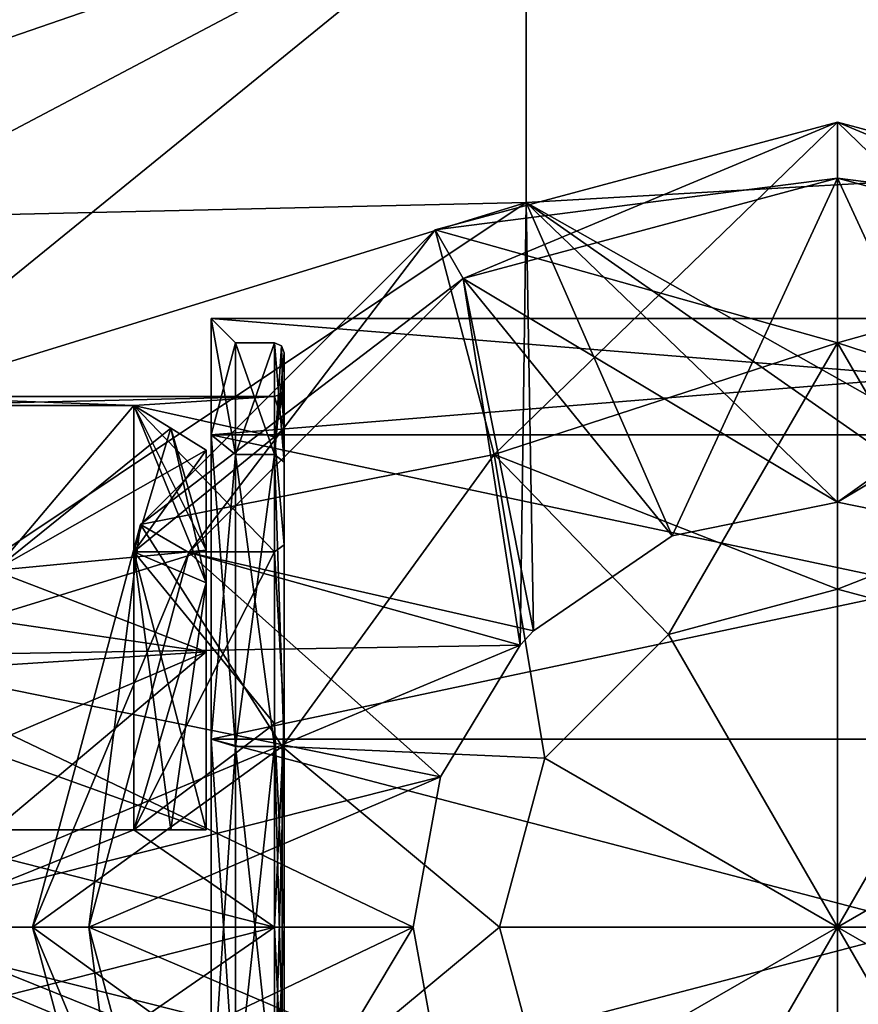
# Model space of a CAD drawing. Header units: millimetres. Extents: x -83 to 0, y -130 to 130.
# Tile 10 of 84: x -78 to -69, y -41 to -31. Entities that reach past the tile are written whole.
import ezdxf

# ---------------------------------------------------------------- set-up
doc = ezdxf.new("R2010")
doc.units = ezdxf.units.MM
doc.header["$LTSCALE"] = 65.185185
for name, color, linetype in [('643', 7, 'CONTINUOUS'), ('645', 7, 'CONTINUOUS'), ('647', 7, 'CONTINUOUS'), ('648', 7, 'CONTINUOUS'), ('698', 7, 'CONTINUOUS'), ('699', 7, 'CONTINUOUS'), ('700', 7, 'CONTINUOUS'), ('701', 7, 'CONTINUOUS'), ('706', 7, 'CONTINUOUS'), ('707', 7, 'CONTINUOUS'), ('708', 7, 'CONTINUOUS'), ('709', 7, 'CONTINUOUS'), ('713', 7, 'CONTINUOUS'), ('714', 7, 'CONTINUOUS'), ('718', 7, 'CONTINUOUS'), ('728', 7, 'CONTINUOUS'), ('729', 7, 'CONTINUOUS'), ('732', 7, 'CONTINUOUS'), ('733', 7, 'CONTINUOUS'), ('734', 7, 'CONTINUOUS'), ('735', 7, 'CONTINUOUS'), ('736', 7, 'CONTINUOUS'), ('737', 7, 'CONTINUOUS'), ('740', 7, 'CONTINUOUS'), ('750', 7, 'CONTINUOUS'), ('751', 7, 'CONTINUOUS'), ('752', 7, 'CONTINUOUS'), ('753', 7, 'CONTINUOUS'), ('757', 7, 'CONTINUOUS'), ('759', 7, 'CONTINUOUS'), ('760', 7, 'CONTINUOUS'), ('763', 7, 'CONTINUOUS'), ('765', 7, 'CONTINUOUS')]:
    doc.layers.add(name, color=color, linetype=linetype)

msp = doc.modelspace()

# ---------------------------------------------------------------- linework, layer by layer
at = {"layer": '643', "linetype": 'CONTINUOUS'}
for points in [[(-72.579, -27.082, -2.893), (-72.513, -29.031, -7.439), (-79.5, -31.44, -2.781), (-72.579, -27.082, -2.893)], [(-73.392, -27.084, -1.545), (-72.579, -27.082, -2.893), (-79.5, -31), (-73.392, -27.084, -1.545)], [(-79.5, -31), (-72.579, -27.082, -2.893), (-79.5, -31.44, -2.781), (-79.5, -31)], [(-76.846, -28.657), (-73.392, -27.084, -1.545), (-79.5, -31), (-76.846, -28.657)], [(-64.336, -32.09, -9.918), (-72.513, -29.031, -7.439), (-64.336, -28.57, -5.504), (-64.336, -32.09, -9.918)], [(-72.513, -29.031, -7.439), (-72.513, -32.557, -10.967), (-79.5, -32.719, -5.29), (-72.513, -29.031, -7.439)], [(-79.5, -31.44, -2.781), (-72.513, -29.031, -7.439), (-79.5, -32.719, -5.29), (-79.5, -31.44, -2.781)], [(-72.513, -32.557, -10.967), (-72.513, -29.031, -7.439), (-64.336, -32.09, -9.918), (-72.513, -32.557, -10.967)], [(-64.336, -37.177, -12.368), (-72.513, -32.557, -10.967), (-64.336, -32.09, -9.918), (-64.336, -37.177, -12.368)], [(-72.513, -32.557, -10.967), (-72.577, -37.105, -12.918), (-79.5, -37.219, -8.56), (-72.513, -32.557, -10.967)], [(-79.5, -32.719, -5.29), (-72.513, -32.557, -10.967), (-79.5, -34.71, -7.281), (-79.5, -32.719, -5.29)], [(-79.5, -34.71, -7.281), (-72.513, -32.557, -10.967), (-79.5, -37.219, -8.56), (-79.5, -34.71, -7.281)], [(-72.577, -37.105, -12.918), (-72.513, -32.557, -10.967), (-72.439, -36.956, -12.918), (-72.577, -37.105, -12.918)], [(-72.513, -32.557, -10.967), (-64.336, -37.177, -12.368), (-67.618, -35.981, -12.92), (-72.513, -32.557, -10.967)], [(-72.439, -36.956, -12.918), (-72.513, -32.557, -10.967), (-71.014, -35.981, -12.92), (-72.439, -36.956, -12.918)], [(-71.014, -35.981, -12.92), (-72.513, -32.557, -10.967), (-69.316, -35.637, -12.921), (-71.014, -35.981, -12.92)], [(-69.316, -35.637, -12.921), (-72.513, -32.557, -10.967), (-67.618, -35.981, -12.92), (-69.316, -35.637, -12.921)], [(-72.577, -37.105, -12.918), (-73.393, -38.457, -12.916), (-79.5, -37.219, -8.56), (-72.577, -37.105, -12.918)], [(-73.393, -38.457, -12.916), (-73.675, -40, -12.915), (-79.5, -37.219, -8.56), (-73.393, -38.457, -12.916)], [(-79.5, -37.219, -8.56), (-73.675, -40, -12.915), (-79.5, -40, -9), (-79.5, -37.219, -8.56)], [(-73.393, -41.543, -12.916), (-72.577, -42.895, -12.918), (-79.5, -40, -9), (-73.393, -41.543, -12.916)], [(-79.5, -40, -9), (-72.577, -42.895, -12.918), (-79.5, -42.781, -8.56), (-79.5, -40, -9)], [(-73.675, -40, -12.915), (-73.393, -41.543, -12.916), (-79.5, -40, -9), (-73.675, -40, -12.915)]]:
    msp.add_3dface(points, dxfattribs=at)
at = {"layer": '645', "linetype": 'CONTINUOUS'}
for points in [[(-79.5, -31.44, 2.781), (-72.513, -29.029, 7.437), (-72.58, -27.082, 2.891), (-79.5, -31.44, 2.781)], [(-79.5, -31.44, 2.781), (-72.58, -27.082, 2.891), (-73.392, -27.084, 1.546), (-79.5, -31.44, 2.781)], [(-73.675, -27.085), (-79.5, -31.44, 2.781), (-73.392, -27.084, 1.546), (-73.675, -27.085)], [(-73.675, -27.085), (-76.846, -28.657), (-79.5, -31.44, 2.781), (-73.675, -27.085)], [(-64.336, -28.57, 5.504), (-72.513, -29.029, 7.437), (-64.336, -32.09, 9.918), (-64.336, -28.57, 5.504)], [(-76.846, -28.657), (-79.5, -31), (-79.5, -31.44, 2.781), (-76.846, -28.657)], [(-79.5, -31.44, 2.781), (-79.5, -32.719, 5.29), (-72.513, -29.029, 7.437), (-79.5, -31.44, 2.781)], [(-79.5, -32.719, 5.29), (-79.5, -34.71, 7.281), (-72.513, -29.029, 7.437), (-79.5, -32.719, 5.29)], [(-79.5, -34.71, 7.281), (-72.513, -32.556, 10.966), (-72.513, -29.029, 7.437), (-79.5, -34.71, 7.281)], [(-72.513, -29.029, 7.437), (-72.513, -32.556, 10.966), (-64.336, -32.09, 9.918), (-72.513, -29.029, 7.437)], [(-72.513, -32.556, 10.966), (-69.316, -35.637, 12.921), (-64.336, -32.09, 9.918), (-72.513, -32.556, 10.966)], [(-69.316, -35.637, 12.921), (-67.618, -35.981, 12.92), (-64.336, -32.09, 9.918), (-69.316, -35.637, 12.921)], [(-79.5, -34.71, 7.281), (-79.5, -37.219, 8.56), (-72.513, -32.556, 10.966), (-79.5, -34.71, 7.281)], [(-79.5, -37.219, 8.56), (-72.576, -37.104, 12.918), (-72.513, -32.556, 10.966), (-79.5, -37.219, 8.56)], [(-72.576, -37.104, 12.918), (-72.439, -36.957, 12.918), (-72.513, -32.556, 10.966), (-72.576, -37.104, 12.918)], [(-71.014, -35.981, 12.92), (-69.316, -35.637, 12.921), (-72.513, -32.556, 10.966), (-71.014, -35.981, 12.92)], [(-72.439, -36.957, 12.918), (-71.014, -35.981, 12.92), (-72.513, -32.556, 10.966), (-72.439, -36.957, 12.918)], [(-79.5, -37.219, 8.56), (-79.5, -40, 9), (-72.576, -37.104, 12.918), (-79.5, -37.219, 8.56)], [(-72.576, -37.104, 12.918), (-79.5, -40, 9), (-73.393, -38.457, 12.916), (-72.576, -37.104, 12.918)], [(-73.393, -38.457, 12.916), (-79.5, -40, 9), (-73.675, -40, 12.915), (-73.393, -38.457, 12.916)], [(-79.5, -40, 9), (-79.5, -42.781, 8.56), (-73.675, -40, 12.915), (-79.5, -40, 9)], [(-73.675, -40, 12.915), (-79.5, -42.781, 8.56), (-73.393, -41.543, 12.916), (-73.675, -40, 12.915)]]:
    msp.add_3dface(points, dxfattribs=at)
at = {"layer": '647', "linetype": 'CONTINUOUS'}
for points in [[(-61, -34.944, -3.674), (-61, -33.75), (-75.75, -34.944, -3.674), (-61, -34.944, -3.674)], [(-61, -33.75), (-75.75, -33.75), (-75.75, -34.944, -3.674), (-61, -33.75)], [(-61, -38.069, -5.944), (-61, -34.944, -3.674), (-75.75, -38.069, -5.944), (-61, -38.069, -5.944)], [(-75.75, -38.069, -5.944), (-61, -34.944, -3.674), (-75.75, -34.944, -3.674), (-75.75, -38.069, -5.944)], [(-61, -41.931, -5.944), (-61, -38.069, -5.944), (-75.75, -41.931, -5.944), (-61, -41.931, -5.944)], [(-75.75, -41.931, -5.944), (-61, -38.069, -5.944), (-75.75, -38.069, -5.944), (-75.75, -41.931, -5.944)]]:
    msp.add_3dface(points, dxfattribs=at)
at = {"layer": '648', "linetype": 'CONTINUOUS'}
for points in [[(-61, -33.75), (-61, -34.944, 3.674), (-75.75, -33.75), (-61, -33.75)], [(-75.75, -33.75), (-61, -34.944, 3.674), (-75.75, -34.944, 3.674), (-75.75, -33.75)], [(-61, -34.944, 3.674), (-61, -38.069, 5.944), (-75.75, -34.944, 3.674), (-61, -34.944, 3.674)], [(-75.75, -34.944, 3.674), (-61, -38.069, 5.944), (-75.75, -38.069, 5.944), (-75.75, -34.944, 3.674)], [(-61, -38.069, 5.944), (-61, -41.931, 5.944), (-75.75, -38.069, 5.944), (-61, -38.069, 5.944)], [(-75.75, -38.069, 5.944), (-61, -41.931, 5.944), (-75.75, -41.931, 5.944), (-75.75, -38.069, 5.944)]]:
    msp.add_3dface(points, dxfattribs=at)
at = {"layer": '698', "linetype": 'CONTINUOUS'}
for points in [[(-69.316, -34, -33.507), (-71.052, -36.994, -36.063), (-72.843, -35.146, -33.507), (-69.316, -34, -33.507)], [(-69.316, -36.529, -36.063), (-71.052, -36.994, -36.063), (-69.316, -34, -33.507), (-69.316, -36.529, -36.063)], [(-72.843, -35.146, -33.507), (-72.322, -38.264, -36.063), (-75.022, -38.146, -33.507), (-72.843, -35.146, -33.507)], [(-71.052, -36.994, -36.063), (-72.322, -38.264, -36.063), (-72.843, -35.146, -33.507), (-71.052, -36.994, -36.063)], [(-69.316, -36.529, -36.063), (-69.316, -40, -37), (-71.052, -36.994, -36.063), (-69.316, -36.529, -36.063)], [(-71.052, -36.994, -36.063), (-69.316, -40, -37), (-72.322, -38.264, -36.063), (-71.052, -36.994, -36.063)], [(-72.322, -38.264, -36.063), (-72.787, -40, -36.063), (-75.022, -38.146, -33.507), (-72.322, -38.264, -36.063)], [(-75.022, -38.146, -33.507), (-72.787, -40, -36.063), (-75.022, -41.854, -33.507), (-75.022, -38.146, -33.507)], [(-72.322, -38.264, -36.063), (-69.316, -40, -37), (-72.787, -40, -36.063), (-72.322, -38.264, -36.063)], [(-72.787, -40, -36.063), (-72.322, -41.736, -36.063), (-75.022, -41.854, -33.507), (-72.787, -40, -36.063)], [(-72.787, -40, -36.063), (-69.316, -40, -37), (-72.322, -41.736, -36.063), (-72.787, -40, -36.063)], [(-72.322, -41.736, -36.063), (-69.316, -40, -37), (-71.052, -43.006, -36.063), (-72.322, -41.736, -36.063)], [(-71.052, -43.006, -36.063), (-69.316, -40, -37), (-69.316, -43.471, -36.063), (-71.052, -43.006, -36.063)]]:
    msp.add_3dface(points, dxfattribs=at)
at = {"layer": '699', "linetype": 'CONTINUOUS'}
for points in [[(-69.316, -31.731, -26.615), (-72.843, -35.146, -33.507), (-73.45, -32.839, -26.615), (-69.316, -31.731, -26.615)], [(-69.316, -32.308, -19.368), (-69.316, -31.731, -26.615), (-73.45, -32.839, -26.615), (-69.316, -32.308, -19.368)], [(-69.316, -34, -33.507), (-72.843, -35.146, -33.507), (-69.316, -31.731, -26.615), (-69.316, -34, -33.507)], [(-73.162, -33.338, -19.368), (-69.316, -32.308, -19.368), (-73.45, -32.839, -26.615), (-73.162, -33.338, -19.368)], [(-73.162, -33.338, -19.368), (-69.316, -35.637, -12.921), (-69.316, -32.308, -19.368), (-73.162, -33.338, -19.368)], [(-73.45, -32.839, -26.615), (-72.843, -35.146, -33.507), (-76.477, -35.866, -26.615), (-73.45, -32.839, -26.615)], [(-73.162, -33.338, -19.368), (-73.45, -32.839, -26.615), (-76.477, -35.866, -26.615), (-73.162, -33.338, -19.368)], [(-75.978, -36.154, -19.368), (-73.162, -33.338, -19.368), (-76.477, -35.866, -26.615), (-75.978, -36.154, -19.368)], [(-75.978, -36.154, -19.368), (-72.439, -36.956, -12.918), (-73.162, -33.338, -19.368), (-75.978, -36.154, -19.368)], [(-72.439, -36.956, -12.918), (-71.014, -35.981, -12.92), (-73.162, -33.338, -19.368), (-72.439, -36.956, -12.918)], [(-71.014, -35.981, -12.92), (-69.316, -35.637, -12.921), (-73.162, -33.338, -19.368), (-71.014, -35.981, -12.92)], [(-72.843, -35.146, -33.507), (-75.022, -38.146, -33.507), (-76.477, -35.866, -26.615), (-72.843, -35.146, -33.507)], [(-76.477, -35.866, -26.615), (-75.022, -38.146, -33.507), (-77.585, -40, -26.615), (-76.477, -35.866, -26.615)], [(-75.978, -36.154, -19.368), (-76.477, -35.866, -26.615), (-77.585, -40, -26.615), (-75.978, -36.154, -19.368)], [(-77.008, -40, -19.368), (-75.978, -36.154, -19.368), (-77.585, -40, -26.615), (-77.008, -40, -19.368)], [(-77.008, -40, -19.368), (-73.393, -38.457, -12.916), (-75.978, -36.154, -19.368), (-77.008, -40, -19.368)], [(-73.393, -38.457, -12.916), (-72.577, -37.105, -12.918), (-75.978, -36.154, -19.368), (-73.393, -38.457, -12.916)], [(-72.577, -37.105, -12.918), (-72.439, -36.956, -12.918), (-75.978, -36.154, -19.368), (-72.577, -37.105, -12.918)], [(-75.022, -38.146, -33.507), (-75.022, -41.854, -33.507), (-77.585, -40, -26.615), (-75.022, -38.146, -33.507)], [(-73.675, -40, -12.915), (-73.393, -38.457, -12.916), (-77.008, -40, -19.368), (-73.675, -40, -12.915)], [(-77.585, -40, -26.615), (-75.022, -41.854, -33.507), (-76.477, -44.134, -26.615), (-77.585, -40, -26.615)], [(-77.008, -40, -19.368), (-77.585, -40, -26.615), (-76.477, -44.134, -26.615), (-77.008, -40, -19.368)], [(-75.978, -43.846, -19.368), (-73.675, -40, -12.915), (-77.008, -40, -19.368), (-75.978, -43.846, -19.368)], [(-75.978, -43.846, -19.368), (-77.008, -40, -19.368), (-76.477, -44.134, -26.615), (-75.978, -43.846, -19.368)], [(-73.393, -41.543, -12.916), (-73.675, -40, -12.915), (-75.978, -43.846, -19.368), (-73.393, -41.543, -12.916)]]:
    msp.add_3dface(points, dxfattribs=at)
at = {"layer": '700', "linetype": 'CONTINUOUS'}
for points in [[(-69.316, -36.529, -36.063), (-69.316, -34, -33.507), (-65.789, -35.146, -33.507), (-69.316, -36.529, -36.063)], [(-67.58, -36.994, -36.063), (-69.316, -36.529, -36.063), (-65.789, -35.146, -33.507), (-67.58, -36.994, -36.063)], [(-69.316, -40, -37), (-69.316, -36.529, -36.063), (-67.58, -36.994, -36.063), (-69.316, -40, -37)], [(-66.31, -38.264, -36.063), (-69.316, -40, -37), (-67.58, -36.994, -36.063), (-66.31, -38.264, -36.063)], [(-65.845, -40, -36.063), (-69.316, -40, -37), (-66.31, -38.264, -36.063), (-65.845, -40, -36.063)], [(-69.316, -43.471, -36.063), (-69.316, -40, -37), (-67.58, -43.006, -36.063), (-69.316, -43.471, -36.063)], [(-67.58, -43.006, -36.063), (-69.316, -40, -37), (-66.31, -41.736, -36.063), (-67.58, -43.006, -36.063)], [(-66.31, -41.736, -36.063), (-69.316, -40, -37), (-65.845, -40, -36.063), (-66.31, -41.736, -36.063)]]:
    msp.add_3dface(points, dxfattribs=at)
at = {"layer": '701', "linetype": 'CONTINUOUS'}
for points in [[(-69.316, -34, -33.507), (-69.316, -31.731, -26.615), (-65.182, -32.839, -26.615), (-69.316, -34, -33.507)], [(-69.316, -31.731, -26.615), (-69.316, -32.308, -19.368), (-65.47, -33.338, -19.368), (-69.316, -31.731, -26.615)], [(-69.316, -31.731, -26.615), (-65.47, -33.338, -19.368), (-65.182, -32.839, -26.615), (-69.316, -31.731, -26.615)], [(-69.316, -35.637, -12.921), (-67.618, -35.981, -12.92), (-69.316, -32.308, -19.368), (-69.316, -35.637, -12.921)], [(-69.316, -32.308, -19.368), (-67.618, -35.981, -12.92), (-65.47, -33.338, -19.368), (-69.316, -32.308, -19.368)], [(-65.789, -35.146, -33.507), (-69.316, -34, -33.507), (-65.182, -32.839, -26.615), (-65.789, -35.146, -33.507)]]:
    msp.add_3dface(points, dxfattribs=at)
at = {"layer": '706', "linetype": 'CONTINUOUS'}
for points in [[(-69.316, -36.529, 36.063), (-69.316, -34, 33.507), (-72.843, -35.146, 33.507), (-69.316, -36.529, 36.063)], [(-75.022, -38.146, 33.507), (-72.322, -38.264, 36.063), (-72.843, -35.146, 33.507), (-75.022, -38.146, 33.507)], [(-72.322, -38.264, 36.063), (-71.052, -36.994, 36.063), (-72.843, -35.146, 33.507), (-72.322, -38.264, 36.063)], [(-71.052, -36.994, 36.063), (-69.316, -36.529, 36.063), (-72.843, -35.146, 33.507), (-71.052, -36.994, 36.063)], [(-71.052, -36.994, 36.063), (-69.316, -40, 37), (-69.316, -36.529, 36.063), (-71.052, -36.994, 36.063)], [(-72.322, -38.264, 36.063), (-69.316, -40, 37), (-71.052, -36.994, 36.063), (-72.322, -38.264, 36.063)], [(-72.787, -40, 36.063), (-72.322, -38.264, 36.063), (-75.022, -38.146, 33.507), (-72.787, -40, 36.063)], [(-75.022, -41.854, 33.507), (-72.787, -40, 36.063), (-75.022, -38.146, 33.507), (-75.022, -41.854, 33.507)], [(-72.787, -40, 36.063), (-69.316, -40, 37), (-72.322, -38.264, 36.063), (-72.787, -40, 36.063)], [(-72.322, -41.736, 36.063), (-72.787, -40, 36.063), (-75.022, -41.854, 33.507), (-72.322, -41.736, 36.063)], [(-72.322, -41.736, 36.063), (-69.316, -40, 37), (-72.787, -40, 36.063), (-72.322, -41.736, 36.063)], [(-71.052, -43.006, 36.063), (-69.316, -40, 37), (-72.322, -41.736, 36.063), (-71.052, -43.006, 36.063)], [(-69.316, -43.471, 36.063), (-69.316, -40, 37), (-71.052, -43.006, 36.063), (-69.316, -43.471, 36.063)]]:
    msp.add_3dface(points, dxfattribs=at)
at = {"layer": '707', "linetype": 'CONTINUOUS'}
for points in [[(-73.45, -32.839, 26.615), (-69.316, -34, 33.507), (-69.316, -31.731, 26.615), (-73.45, -32.839, 26.615)], [(-73.162, -33.338, 19.368), (-73.45, -32.839, 26.615), (-69.316, -31.731, 26.615), (-73.162, -33.338, 19.368)], [(-69.316, -32.308, 19.368), (-73.162, -33.338, 19.368), (-69.316, -31.731, 26.615), (-69.316, -32.308, 19.368)], [(-69.316, -32.308, 19.368), (-71.014, -35.981, 12.92), (-73.162, -33.338, 19.368), (-69.316, -32.308, 19.368)], [(-69.316, -35.637, 12.921), (-71.014, -35.981, 12.92), (-69.316, -32.308, 19.368), (-69.316, -35.637, 12.921)], [(-76.477, -35.866, 26.615), (-72.843, -35.146, 33.507), (-73.45, -32.839, 26.615), (-76.477, -35.866, 26.615)], [(-75.978, -36.154, 19.368), (-76.477, -35.866, 26.615), (-73.45, -32.839, 26.615), (-75.978, -36.154, 19.368)], [(-73.162, -33.338, 19.368), (-75.978, -36.154, 19.368), (-73.45, -32.839, 26.615), (-73.162, -33.338, 19.368)], [(-72.843, -35.146, 33.507), (-69.316, -34, 33.507), (-73.45, -32.839, 26.615), (-72.843, -35.146, 33.507)], [(-73.162, -33.338, 19.368), (-72.576, -37.104, 12.918), (-75.978, -36.154, 19.368), (-73.162, -33.338, 19.368)], [(-71.014, -35.981, 12.92), (-72.439, -36.957, 12.918), (-73.162, -33.338, 19.368), (-71.014, -35.981, 12.92)], [(-72.439, -36.957, 12.918), (-72.576, -37.104, 12.918), (-73.162, -33.338, 19.368), (-72.439, -36.957, 12.918)], [(-75.022, -38.146, 33.507), (-72.843, -35.146, 33.507), (-76.477, -35.866, 26.615), (-75.022, -38.146, 33.507)], [(-77.585, -40, 26.615), (-75.022, -38.146, 33.507), (-76.477, -35.866, 26.615), (-77.585, -40, 26.615)], [(-77.008, -40, 19.368), (-77.585, -40, 26.615), (-76.477, -35.866, 26.615), (-77.008, -40, 19.368)], [(-75.978, -36.154, 19.368), (-77.008, -40, 19.368), (-76.477, -35.866, 26.615), (-75.978, -36.154, 19.368)], [(-75.978, -36.154, 19.368), (-73.393, -38.457, 12.916), (-77.008, -40, 19.368), (-75.978, -36.154, 19.368)], [(-72.576, -37.104, 12.918), (-73.393, -38.457, 12.916), (-75.978, -36.154, 19.368), (-72.576, -37.104, 12.918)], [(-75.022, -41.854, 33.507), (-75.022, -38.146, 33.507), (-77.585, -40, 26.615), (-75.022, -41.854, 33.507)], [(-73.393, -38.457, 12.916), (-73.675, -40, 12.915), (-77.008, -40, 19.368), (-73.393, -38.457, 12.916)], [(-76.477, -44.134, 26.615), (-75.022, -41.854, 33.507), (-77.585, -40, 26.615), (-76.477, -44.134, 26.615)], [(-77.008, -40, 19.368), (-75.978, -43.846, 19.368), (-77.585, -40, 26.615), (-77.008, -40, 19.368)], [(-75.978, -43.846, 19.368), (-76.477, -44.134, 26.615), (-77.585, -40, 26.615), (-75.978, -43.846, 19.368)], [(-73.675, -40, 12.915), (-73.393, -41.543, 12.916), (-77.008, -40, 19.368), (-73.675, -40, 12.915)], [(-77.008, -40, 19.368), (-73.393, -41.543, 12.916), (-75.978, -43.846, 19.368), (-77.008, -40, 19.368)]]:
    msp.add_3dface(points, dxfattribs=at)
at = {"layer": '708', "linetype": 'CONTINUOUS'}
for points in [[(-69.316, -34, 33.507), (-69.316, -36.529, 36.063), (-67.58, -36.994, 36.063), (-69.316, -34, 33.507)], [(-69.316, -34, 33.507), (-67.58, -36.994, 36.063), (-65.789, -35.146, 33.507), (-69.316, -34, 33.507)], [(-69.316, -36.529, 36.063), (-69.316, -40, 37), (-67.58, -36.994, 36.063), (-69.316, -36.529, 36.063)], [(-67.58, -36.994, 36.063), (-69.316, -40, 37), (-66.31, -38.264, 36.063), (-67.58, -36.994, 36.063)], [(-66.31, -38.264, 36.063), (-69.316, -40, 37), (-65.845, -40, 36.063), (-66.31, -38.264, 36.063)], [(-69.316, -40, 37), (-69.316, -43.471, 36.063), (-67.58, -43.006, 36.063), (-69.316, -40, 37)], [(-65.845, -40, 36.063), (-69.316, -40, 37), (-66.31, -41.736, 36.063), (-65.845, -40, 36.063)], [(-66.31, -41.736, 36.063), (-69.316, -40, 37), (-67.58, -43.006, 36.063), (-66.31, -41.736, 36.063)]]:
    msp.add_3dface(points, dxfattribs=at)
at = {"layer": '709', "linetype": 'CONTINUOUS'}
for points in [[(-69.316, -31.731, 26.615), (-69.316, -34, 33.507), (-65.789, -35.146, 33.507), (-69.316, -31.731, 26.615)], [(-69.316, -32.308, 19.368), (-69.316, -31.731, 26.615), (-65.182, -32.839, 26.615), (-69.316, -32.308, 19.368)], [(-69.316, -31.731, 26.615), (-65.789, -35.146, 33.507), (-65.182, -32.839, 26.615), (-69.316, -31.731, 26.615)], [(-69.316, -35.637, 12.921), (-69.316, -32.308, 19.368), (-65.47, -33.338, 19.368), (-69.316, -35.637, 12.921)], [(-65.47, -33.338, 19.368), (-69.316, -32.308, 19.368), (-65.182, -32.839, 26.615), (-65.47, -33.338, 19.368)], [(-67.618, -35.981, 12.92), (-69.316, -35.637, 12.921), (-65.47, -33.338, 19.368), (-67.618, -35.981, 12.92)]]:
    msp.add_3dface(points, dxfattribs=at)
at = {"layer": '713', "linetype": 'CONTINUOUS'}
for points in [[(-75, -34.1), (-75, -35.226, 3.467), (-75, -34.872, 2.123), (-75, -34.1)], [(-75, -35.226, -3.467), (-75, -34.1), (-75, -34.872, -2.123), (-75, -35.226, -3.467)], [(-75, -34.45), (-75, -34.1), (-75, -34.872, 2.123), (-75, -34.45)], [(-75, -34.1), (-75, -34.45), (-75, -34.872, -2.123), (-75, -34.1)], [(-75, -34.872, 2.123), (-75, -35.226, 3.467), (-75, -36.075, 3.924), (-75, -34.872, 2.123)], [(-75, -36.075, -3.924), (-75, -35.226, -3.467), (-75, -34.872, -2.123), (-75, -36.075, -3.924)], [(-75, -35.226, 3.467), (-75, -38.177, 5.611), (-75, -36.075, 3.924), (-75, -35.226, 3.467)], [(-75, -38.177, -5.611), (-75, -35.226, -3.467), (-75, -37.876, -5.127), (-75, -38.177, -5.611)], [(-75, -37.876, -5.127), (-75, -35.226, -3.467), (-75, -36.075, -3.924), (-75, -37.876, -5.127)], [(-75, -36.075, 3.924), (-75, -38.177, 5.611), (-75, -37.876, 5.127), (-75, -36.075, 3.924)], [(-75, -37.876, 5.127), (-75, -38.177, 5.611), (-75, -40, 5.55), (-75, -37.876, 5.127)], [(-75, -40, -5.55), (-75, -38.177, -5.611), (-75, -37.876, -5.127), (-75, -40, -5.55)], [(-75, -38.177, 5.611), (-75, -41.823, 5.611), (-75, -40, 5.55), (-75, -38.177, 5.611)], [(-75, -41.823, -5.611), (-75, -38.177, -5.611), (-75, -40, -5.55), (-75, -41.823, -5.611)], [(-75, -40, 5.55), (-75, -41.823, 5.611), (-75, -42.124, 5.127), (-75, -40, 5.55)], [(-75, -42.124, -5.127), (-75, -41.823, -5.611), (-75, -40, -5.55), (-75, -42.124, -5.127)]]:
    msp.add_3dface(points, dxfattribs=at)
at = {"layer": '714', "linetype": 'CONTINUOUS'}
for points in [[(-79.028, -34.55), (-75.1, -34.55), (-76.544, -34.643, 1), (-79.028, -34.55)], [(-79.028, -34.55), (-76.544, -34.643, 1), (-79.025, -34.643, 1), (-79.028, -34.55)], [(-75.1, -34.55), (-75.1, -34.965, 2.086), (-76.544, -34.643, 1), (-75.1, -34.55)], [(-75.1, -34.965, 2.086), (-75.1, -36.146, 3.854), (-76.544, -34.643, 1), (-75.1, -34.965, 2.086)], [(-76.544, -34.643, 1), (-75.1, -36.146, 3.854), (-76.544, -36.146, 3.854), (-76.544, -34.643, 1)], [(-75.1, -36.146, 3.854), (-75.1, -37.914, 5.035), (-76.544, -36.146, 3.854), (-75.1, -36.146, 3.854)], [(-76.544, -36.146, 3.854), (-75.1, -37.914, 5.035), (-76.544, -39, 5.357), (-76.544, -36.146, 3.854)], [(-75.1, -37.914, 5.035), (-75.1, -40, 5.45), (-76.544, -39, 5.357), (-75.1, -37.914, 5.035)], [(-75.1, -40, 5.45), (-79.028, -40, 5.45), (-79.025, -39, 5.357), (-75.1, -40, 5.45)], [(-76.544, -39, 5.357), (-75.1, -40, 5.45), (-79.025, -39, 5.357), (-76.544, -39, 5.357)], [(-79.028, -40, 5.45), (-75.1, -40, 5.45), (-76.544, -41, 5.357), (-79.028, -40, 5.45)], [(-79.028, -40, 5.45), (-76.544, -41, 5.357), (-79.025, -41, 5.357), (-79.028, -40, 5.45)], [(-75.1, -40, 5.45), (-75.1, -42.086, 5.035), (-76.544, -41, 5.357), (-75.1, -40, 5.45)]]:
    msp.add_3dface(points, dxfattribs=at)
at = {"layer": '718', "linetype": 'CONTINUOUS'}
for points in [[(-75.1, -34.55), (-79.028, -34.55), (-79.025, -34.643, -1), (-75.1, -34.55)], [(-76.544, -34.643, -1), (-75.1, -34.55), (-79.025, -34.643, -1), (-76.544, -34.643, -1)], [(-75.1, -34.965, -2.086), (-75.1, -34.55), (-76.544, -34.643, -1), (-75.1, -34.965, -2.086)], [(-76.544, -36.146, -3.854), (-75.1, -34.965, -2.086), (-76.544, -34.643, -1), (-76.544, -36.146, -3.854)], [(-75.1, -36.146, -3.854), (-75.1, -34.965, -2.086), (-76.544, -36.146, -3.854), (-75.1, -36.146, -3.854)], [(-75.1, -37.914, -5.035), (-75.1, -36.146, -3.854), (-76.544, -39, -5.357), (-75.1, -37.914, -5.035)], [(-76.544, -39, -5.357), (-75.1, -36.146, -3.854), (-76.544, -36.146, -3.854), (-76.544, -39, -5.357)], [(-75.1, -40, -5.45), (-75.1, -37.914, -5.035), (-76.544, -39, -5.357), (-75.1, -40, -5.45)], [(-79.028, -40, -5.45), (-75.1, -40, -5.45), (-76.544, -39, -5.357), (-79.028, -40, -5.45)], [(-79.028, -40, -5.45), (-76.544, -39, -5.357), (-79.025, -39, -5.357), (-79.028, -40, -5.45)], [(-75.1, -40, -5.45), (-79.028, -40, -5.45), (-79.025, -41, -5.357), (-75.1, -40, -5.45)], [(-76.544, -41, -5.357), (-75.1, -40, -5.45), (-79.025, -41, -5.357), (-76.544, -41, -5.357)], [(-75.1, -42.086, -5.035), (-75.1, -40, -5.45), (-76.544, -41, -5.357), (-75.1, -42.086, -5.035)]]:
    msp.add_3dface(points, dxfattribs=at)
at = {"layer": '728', "linetype": 'CONTINUOUS'}
for points in [[(-75, -34.872, -2.123), (-75, -34.45), (-75.1, -34.965, -2.086), (-75, -34.872, -2.123)], [(-75.1, -34.965, -2.086), (-75, -34.45), (-75.029, -34.521), (-75.1, -34.965, -2.086)], [(-75.1, -34.55), (-75.1, -34.965, -2.086), (-75.029, -34.521), (-75.1, -34.55)], [(-75, -36.075, -3.924), (-75, -34.872, -2.123), (-75.1, -34.965, -2.086), (-75, -36.075, -3.924)], [(-75, -36.075, -3.924), (-75.1, -34.965, -2.086), (-75.1, -36.146, -3.854), (-75, -36.075, -3.924)], [(-75, -37.876, -5.127), (-75, -36.075, -3.924), (-75.1, -36.146, -3.854), (-75, -37.876, -5.127)], [(-75, -37.876, -5.127), (-75.1, -36.146, -3.854), (-75.1, -37.914, -5.035), (-75, -37.876, -5.127)], [(-75, -40, -5.55), (-75, -37.876, -5.127), (-75.1, -40, -5.45), (-75, -40, -5.55)], [(-75, -37.876, -5.127), (-75.1, -37.914, -5.035), (-75.1, -40, -5.45), (-75, -37.876, -5.127)], [(-75, -42.124, -5.127), (-75, -40, -5.55), (-75.1, -42.086, -5.035), (-75, -42.124, -5.127)], [(-75, -40, -5.55), (-75.1, -40, -5.45), (-75.1, -42.086, -5.035), (-75, -40, -5.55)]]:
    msp.add_3dface(points, dxfattribs=at)
at = {"layer": '729', "linetype": 'CONTINUOUS'}
for points in [[(-75, -34.45), (-75, -34.872, 2.123), (-75.029, -34.521), (-75, -34.45)], [(-75, -34.872, 2.123), (-75.1, -34.55), (-75.029, -34.521), (-75, -34.872, 2.123)], [(-75.1, -34.55), (-75, -34.872, 2.123), (-75.1, -34.965, 2.086), (-75.1, -34.55)], [(-75, -34.872, 2.123), (-75, -36.075, 3.924), (-75.1, -34.965, 2.086), (-75, -34.872, 2.123)], [(-75, -36.075, 3.924), (-75.1, -36.146, 3.854), (-75.1, -34.965, 2.086), (-75, -36.075, 3.924)], [(-75, -36.075, 3.924), (-75, -37.876, 5.127), (-75.1, -36.146, 3.854), (-75, -36.075, 3.924)], [(-75, -37.876, 5.127), (-75.1, -37.914, 5.035), (-75.1, -36.146, 3.854), (-75, -37.876, 5.127)], [(-75, -37.876, 5.127), (-75, -40, 5.55), (-75.1, -37.914, 5.035), (-75, -37.876, 5.127)], [(-75, -40, 5.55), (-75.1, -40, 5.45), (-75.1, -37.914, 5.035), (-75, -40, 5.55)], [(-75, -40, 5.55), (-75, -42.124, 5.127), (-75.1, -40, 5.45), (-75, -40, 5.55)], [(-75, -42.124, 5.127), (-75.1, -42.086, 5.035), (-75.1, -40, 5.45), (-75, -42.124, 5.127)]]:
    msp.add_3dface(points, dxfattribs=at)
at = {"layer": '732', "linetype": 'CONTINUOUS'}
for points in [[(-75.75, -33.75), (-75.75, -34.944, 3.674), (-75.5, -34), (-75.75, -33.75)], [(-75.5, -34), (-75.75, -34.944, 3.674), (-75.5, -35.146, 3.527), (-75.5, -34)], [(-75.75, -34.944, 3.674), (-75.75, -38.069, 5.944), (-75.5, -35.146, 3.527), (-75.75, -34.944, 3.674)], [(-75.5, -35.146, 3.527), (-75.75, -38.069, 5.944), (-75.5, -38.146, 5.706), (-75.5, -35.146, 3.527)], [(-75.75, -38.069, 5.944), (-75.75, -41.931, 5.944), (-75.5, -38.146, 5.706), (-75.75, -38.069, 5.944)], [(-75.5, -38.146, 5.706), (-75.75, -41.931, 5.944), (-75.5, -41.854, 5.706), (-75.5, -38.146, 5.706)]]:
    msp.add_3dface(points, dxfattribs=at)
at = {"layer": '733', "linetype": 'CONTINUOUS'}
for points in [[(-75.5, -34), (-75.5, -35.146, 3.527), (-75.1, -34), (-75.5, -34)], [(-75.1, -34), (-75.5, -35.146, 3.527), (-75.1, -35.146, 3.527), (-75.1, -34)], [(-75.5, -35.146, 3.527), (-75.5, -38.146, 5.706), (-75.1, -35.146, 3.527), (-75.5, -35.146, 3.527)], [(-75.1, -35.146, 3.527), (-75.5, -38.146, 5.706), (-75.1, -38.146, 5.706), (-75.1, -35.146, 3.527)], [(-75.5, -38.146, 5.706), (-75.5, -41.854, 5.706), (-75.1, -38.146, 5.706), (-75.5, -38.146, 5.706)], [(-75.1, -38.146, 5.706), (-75.5, -41.854, 5.706), (-75.1, -41.854, 5.706), (-75.1, -38.146, 5.706)]]:
    msp.add_3dface(points, dxfattribs=at)
at = {"layer": '734', "linetype": 'CONTINUOUS'}
for points in [[(-75.75, -34.944, -3.674), (-75.75, -33.75), (-75.5, -35.146, -3.527), (-75.75, -34.944, -3.674)], [(-75.75, -33.75), (-75.5, -34), (-75.5, -35.146, -3.527), (-75.75, -33.75)], [(-75.75, -38.069, -5.944), (-75.75, -34.944, -3.674), (-75.5, -38.146, -5.706), (-75.75, -38.069, -5.944)], [(-75.5, -38.146, -5.706), (-75.75, -34.944, -3.674), (-75.5, -35.146, -3.527), (-75.5, -38.146, -5.706)], [(-75.75, -41.931, -5.944), (-75.75, -38.069, -5.944), (-75.5, -41.854, -5.706), (-75.75, -41.931, -5.944)], [(-75.5, -41.854, -5.706), (-75.75, -38.069, -5.944), (-75.5, -38.146, -5.706), (-75.5, -41.854, -5.706)]]:
    msp.add_3dface(points, dxfattribs=at)
at = {"layer": '735', "linetype": 'CONTINUOUS'}
for points in [[(-75.5, -34), (-75.1, -34), (-75.1, -35.146, -3.527), (-75.5, -34)], [(-75.5, -35.146, -3.527), (-75.5, -34), (-75.1, -35.146, -3.527), (-75.5, -35.146, -3.527)], [(-75.5, -38.146, -5.706), (-75.5, -35.146, -3.527), (-75.1, -38.146, -5.706), (-75.5, -38.146, -5.706)], [(-75.1, -38.146, -5.706), (-75.5, -35.146, -3.527), (-75.1, -35.146, -3.527), (-75.1, -38.146, -5.706)], [(-75.5, -41.854, -5.706), (-75.5, -38.146, -5.706), (-75.1, -41.854, -5.706), (-75.5, -41.854, -5.706)], [(-75.1, -41.854, -5.706), (-75.5, -38.146, -5.706), (-75.1, -38.146, -5.706), (-75.1, -41.854, -5.706)]]:
    msp.add_3dface(points, dxfattribs=at)
at = {"layer": '736', "linetype": 'CONTINUOUS'}
for points in [[(-75.1, -34), (-75.1, -35.146, 3.527), (-75.029, -34.029), (-75.1, -34)], [(-75.1, -35.146, 3.527), (-75, -34.1), (-75.029, -34.029), (-75.1, -35.146, 3.527)], [(-75, -35.226, 3.467), (-75, -34.1), (-75.1, -35.146, 3.527), (-75, -35.226, 3.467)], [(-75, -38.177, 5.611), (-75, -35.226, 3.467), (-75.1, -35.146, 3.527), (-75, -38.177, 5.611)], [(-75, -38.177, 5.611), (-75.1, -35.146, 3.527), (-75.1, -38.146, 5.706), (-75, -38.177, 5.611)], [(-75, -38.177, 5.611), (-75.1, -38.146, 5.706), (-75.1, -41.854, 5.706), (-75, -38.177, 5.611)], [(-75, -41.823, 5.611), (-75, -38.177, 5.611), (-75.1, -41.854, 5.706), (-75, -41.823, 5.611)]]:
    msp.add_3dface(points, dxfattribs=at)
at = {"layer": '737', "linetype": 'CONTINUOUS'}
for points in [[(-75.1, -34), (-75, -35.226, -3.467), (-75.1, -35.146, -3.527), (-75.1, -34)], [(-75, -35.226, -3.467), (-75.1, -34), (-75.029, -34.029), (-75, -35.226, -3.467)], [(-75, -34.1), (-75, -35.226, -3.467), (-75.029, -34.029), (-75, -34.1)], [(-75, -35.226, -3.467), (-75, -38.177, -5.611), (-75.1, -35.146, -3.527), (-75, -35.226, -3.467)], [(-75, -38.177, -5.611), (-75.1, -38.146, -5.706), (-75.1, -35.146, -3.527), (-75, -38.177, -5.611)], [(-75, -38.177, -5.611), (-75, -41.823, -5.611), (-75.1, -38.146, -5.706), (-75, -38.177, -5.611)], [(-75, -41.823, -5.611), (-75.1, -41.854, -5.706), (-75.1, -38.146, -5.706), (-75, -41.823, -5.611)]]:
    msp.add_3dface(points, dxfattribs=at)
at = {"layer": '740', "linetype": 'CONTINUOUS'}
for points in [[(-75.8, -36.127, 1), (-75.8, -35.101, 1), (-75.8, -36.464, 3.536), (-75.8, -36.127, 1)], [(-75.8, -37.172, 2.828), (-75.8, -36.127, 1), (-75.8, -36.464, 3.536), (-75.8, -37.172, 2.828)], [(-75.8, -39, 4.899), (-75.8, -37.172, 2.828), (-75.8, -36.464, 3.536), (-75.8, -39, 4.899)], [(-75.8, -39, 3.873), (-75.8, -37.172, 2.828), (-75.8, -39, 4.899), (-75.8, -39, 3.873)]]:
    msp.add_3dface(points, dxfattribs=at)
at = {"layer": '750', "linetype": 'CONTINUOUS'}
for points in [[(-79.025, -39, -5.357), (-76.544, -39, -5.357), (-77.98, -39, -3.663), (-79.025, -39, -5.357)], [(-77.98, -39, -3.663), (-76.544, -39, -5.357), (-76.166, -39, -5.125), (-77.98, -39, -3.663)], [(-75.8, -39, -3.873), (-77.98, -39, -3.663), (-75.8, -39, -4.899), (-75.8, -39, -3.873)], [(-75.8, -39, -4.899), (-77.98, -39, -3.663), (-76.166, -39, -5.125), (-75.8, -39, -4.899)]]:
    msp.add_3dface(points, dxfattribs=at)
at = {"layer": '751', "linetype": 'CONTINUOUS'}
for points in [[(-76.544, -34.643, -1), (-79.025, -34.643, -1), (-77.981, -36.337, -1), (-76.544, -34.643, -1)], [(-75.8, -36.127, -1), (-76.544, -34.643, -1), (-77.981, -36.337, -1), (-75.8, -36.127, -1)], [(-76.166, -34.875, -1), (-76.544, -34.643, -1), (-75.8, -36.127, -1), (-76.166, -34.875, -1)], [(-75.8, -35.101, -1), (-76.166, -34.875, -1), (-75.8, -36.127, -1), (-75.8, -35.101, -1)]]:
    msp.add_3dface(points, dxfattribs=at)
at = {"layer": '752', "linetype": 'CONTINUOUS'}
for points in [[(-79.025, -34.643, 1), (-76.544, -34.643, 1), (-77.98, -36.337, 1), (-79.025, -34.643, 1)], [(-77.98, -36.337, 1), (-76.544, -34.643, 1), (-76.166, -34.875, 1), (-77.98, -36.337, 1)], [(-75.8, -35.101, 1), (-77.98, -36.337, 1), (-76.166, -34.875, 1), (-75.8, -35.101, 1)], [(-75.8, -35.101, 1), (-75.8, -36.127, 1), (-77.98, -36.337, 1), (-75.8, -35.101, 1)]]:
    msp.add_3dface(points, dxfattribs=at)
at = {"layer": '753', "linetype": 'CONTINUOUS'}
for points in [[(-76.544, -39, 5.357), (-79.025, -39, 5.357), (-77.981, -39, 3.663), (-76.544, -39, 5.357)], [(-75.8, -39, 3.873), (-76.544, -39, 5.357), (-77.981, -39, 3.663), (-75.8, -39, 3.873)], [(-76.544, -39, 5.357), (-75.8, -39, 3.873), (-76.166, -39, 5.125), (-76.544, -39, 5.357)], [(-75.8, -39, 3.873), (-75.8, -39, 4.899), (-76.166, -39, 5.125), (-75.8, -39, 3.873)]]:
    msp.add_3dface(points, dxfattribs=at)
at = {"layer": '757', "linetype": 'CONTINUOUS'}
for points in [[(-75.8, -36.127, 1), (-75.8, -37.172, 2.828), (-77.98, -36.337, 1), (-75.8, -36.127, 1)], [(-75.8, -37.172, 2.828), (-80.1, -36.542, 1), (-77.98, -36.337, 1), (-75.8, -37.172, 2.828)], [(-80.1, -37.454, 2.546), (-80.1, -36.542, 1), (-75.8, -37.172, 2.828), (-80.1, -37.454, 2.546)], [(-80.1, -37.454, 2.546), (-75.8, -37.172, 2.828), (-75.8, -39, 3.873), (-80.1, -37.454, 2.546)], [(-75.8, -39, 3.873), (-77.981, -39, 3.663), (-80.1, -37.454, 2.546), (-75.8, -39, 3.873)]]:
    msp.add_3dface(points, dxfattribs=at)
at = {"layer": '759', "linetype": 'CONTINUOUS'}
for points in [[(-76.544, -34.643, 1), (-76.544, -36.146, 3.854), (-76.166, -34.875, 1), (-76.544, -34.643, 1)], [(-76.544, -36.146, 3.854), (-75.8, -35.101, 1), (-76.166, -34.875, 1), (-76.544, -36.146, 3.854)], [(-75.8, -35.101, 1), (-76.544, -36.146, 3.854), (-75.8, -36.464, 3.536), (-75.8, -35.101, 1)], [(-76.544, -36.146, 3.854), (-76.544, -39, 5.357), (-75.8, -36.464, 3.536), (-76.544, -36.146, 3.854)], [(-76.544, -39, 5.357), (-76.166, -39, 5.125), (-75.8, -36.464, 3.536), (-76.544, -39, 5.357)], [(-75.8, -39, 4.899), (-75.8, -36.464, 3.536), (-76.166, -39, 5.125), (-75.8, -39, 4.899)]]:
    msp.add_3dface(points, dxfattribs=at)
at = {"layer": '760', "linetype": 'CONTINUOUS'}
for points in [[(-75.8, -35.101, -1), (-75.8, -36.127, -1), (-75.8, -36.464, -3.536), (-75.8, -35.101, -1)], [(-75.8, -36.127, -1), (-75.8, -37.172, -2.828), (-75.8, -36.464, -3.536), (-75.8, -36.127, -1)], [(-75.8, -39, -3.873), (-75.8, -39, -4.899), (-75.8, -36.464, -3.536), (-75.8, -39, -3.873)], [(-75.8, -37.172, -2.828), (-75.8, -39, -3.873), (-75.8, -36.464, -3.536), (-75.8, -37.172, -2.828)]]:
    msp.add_3dface(points, dxfattribs=at)
at = {"layer": '763', "linetype": 'CONTINUOUS'}
for points in [[(-75.8, -36.127, -1), (-77.981, -36.337, -1), (-80.1, -37.454, -2.546), (-75.8, -36.127, -1)], [(-75.8, -36.127, -1), (-80.1, -37.454, -2.546), (-75.8, -37.172, -2.828), (-75.8, -36.127, -1)], [(-80.1, -37.454, -2.546), (-80.1, -39, -3.458), (-75.8, -37.172, -2.828), (-80.1, -37.454, -2.546)], [(-80.1, -39, -3.458), (-77.98, -39, -3.663), (-75.8, -37.172, -2.828), (-80.1, -39, -3.458)], [(-77.98, -39, -3.663), (-75.8, -39, -3.873), (-75.8, -37.172, -2.828), (-77.98, -39, -3.663)]]:
    msp.add_3dface(points, dxfattribs=at)
at = {"layer": '765', "linetype": 'CONTINUOUS'}
for points in [[(-76.544, -36.146, -3.854), (-76.544, -34.643, -1), (-75.8, -36.464, -3.536), (-76.544, -36.146, -3.854)], [(-76.544, -34.643, -1), (-76.166, -34.875, -1), (-75.8, -36.464, -3.536), (-76.544, -34.643, -1)], [(-75.8, -35.101, -1), (-75.8, -36.464, -3.536), (-76.166, -34.875, -1), (-75.8, -35.101, -1)], [(-76.544, -39, -5.357), (-76.544, -36.146, -3.854), (-76.166, -39, -5.125), (-76.544, -39, -5.357)], [(-76.544, -36.146, -3.854), (-75.8, -39, -4.899), (-76.166, -39, -5.125), (-76.544, -36.146, -3.854)], [(-75.8, -39, -4.899), (-76.544, -36.146, -3.854), (-75.8, -36.464, -3.536), (-75.8, -39, -4.899)]]:
    msp.add_3dface(points, dxfattribs=at)

doc.saveas('drawing.dxf')
